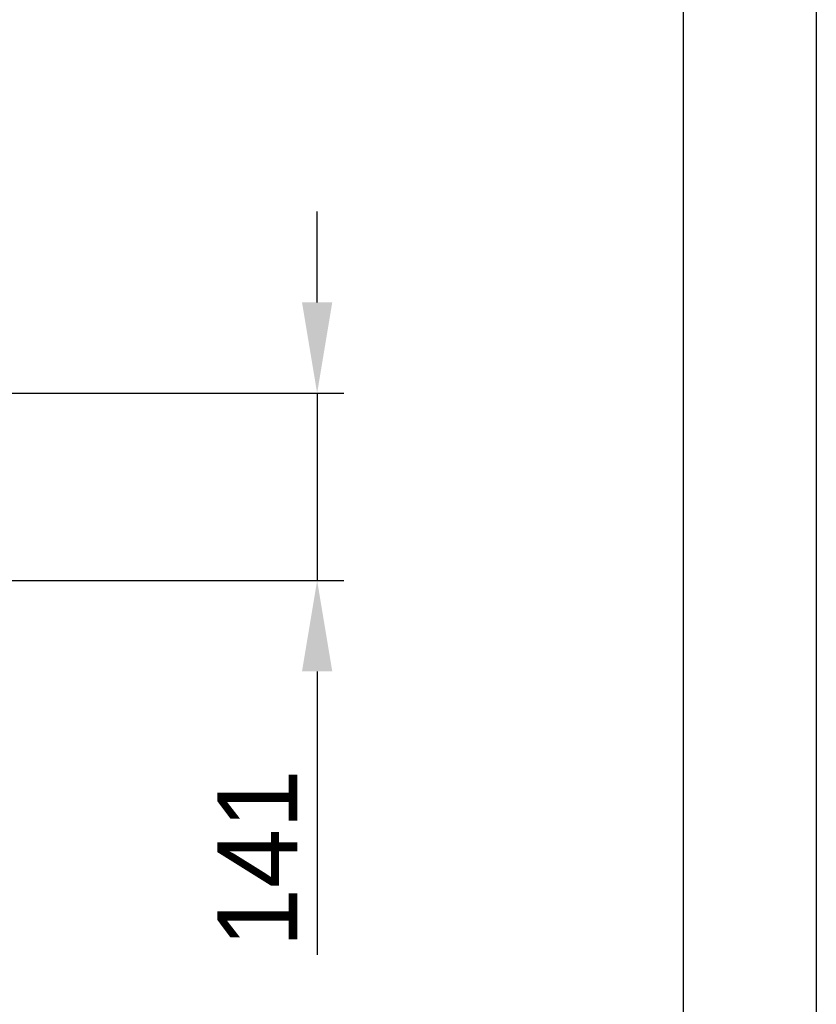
# Model space of a CAD drawing. Header units: millimetres. Extents: x 0 to 39025, y -31299 to 8400.
# Tile 197 of 209: x 17969 to 18568, y 1482 to 2222. Entities that reach past the tile are written whole.
import ezdxf

# ---------------------------------------------------------------- set-up
doc = ezdxf.new("R2010")
doc.units = ezdxf.units.MM
doc.header["$PDSIZE"] = -1
doc.layers.add('DIMENZIJE', color=4, linetype='Continuous')
doc.layers.add('FORMAT', color=7, linetype='Continuous')
doc.styles.add('SLDTEXTSTYLE6', font='txt')
doc.dimstyles.new('SLDDIMSTYLE0', dxfattribs={"dimtxt": 3, "dimasz": 3.414889, "dimexe": 0, "dimexo": 0.0625, "dimgap": 0.75, "dimtad": 1, "dimdec": 0, "dimlfac": 20, "dimrnd": 1e-09, "dimzin": 12, "dimdsep": 46, "dimtxsty": 'SLDTEXTSTYLE6', "dimsah": 1, "dimcen": 0.09, "dimadec": 0, "dimazin": 3, "dimtfac": 1, "dimtdec": 0, "dimtofl": 0, "dimtmove": 0, "dimatfit": 3, "dimfxl": 1, "dimfrac": 2, "dimtolj": 1, "dimtzin": 12, "dimarcsym": 0})

# ---------------------------------------------------------------- blocks, each defined once
blk = doc.blocks.new('*D19')
at = {"layer": 'Defpoints', "color": 0, "transparency": 16777216}
for p in [(17772.79, 1941.39), (17741.9, 1800.68), (18192.78, 1800.68)]:
    blk.add_point(p, dxfattribs=at)
at = {"layer": 'DIMENZIJE', "color": 0, "lineweight": -2, "transparency": 16777216}
for p, q in [((18192.78, 2009.69), (18192.78, 2077.99)), ((17774.04, 1941.39), (18212.78, 1941.39)), ((18192.78, 1941.39), (18192.78, 1800.68)), ((17743.15, 1800.68), (18212.78, 1800.68)), ((18192.78, 1732.38), (18192.78, 1519.39))]:
    blk.add_line(p, q, dxfattribs=at)
at = {"layer": 'DIMENZIJE', "color": 0, "transparency": 16777216}
for points in [[(18181.4, 2009.69), (18204.16, 2009.69), (18192.78, 1941.39)], [(18181.4, 1732.38), (18204.16, 1732.38), (18192.78, 1800.68)]]:
    blk.add_solid(points, dxfattribs=at)
at = {"layer": 'DIMENZIJE', "color": 0, "transparency": 16777216, "insert": (18147.78, 1591.74), "char_height": 60, "attachment_point": 5, "rotation": 90, "style": 'SLDTEXTSTYLE6'}
blk.add_mtext('\\A1;141', dxfattribs=at)

msp = doc.modelspace()

# ---------------------------------------------------------------- linework, layer by layer
at = {"layer": 'FORMAT', "ltscale": 27}
for p, q in [((18568.03, 8400), (18568.03, 0)), ((18468.03, 8300), (18468.03, 100))]:
    msp.add_line(p, q, dxfattribs=at)

# ---------------------------------------------------------------- dimensions: what is measured, and where the dimension line sits
at = {"layer": 'DIMENZIJE'}
dim = msp.add_linear_dim(base=(18192.78, 1800.68), p1=(17772.79, 1941.39), p2=(17741.9, 1800.68), angle=90, dimstyle='SLDDIMSTYLE0', override={"dimscale": 20, "dimexe": 1, "dimlfac": 1, "dimdle": 1, "dimtofl": 1}, dxfattribs=at)
dim.commit()
dim.dimension.update_dxf_attribs({"geometry": '*D19', "text_midpoint": (18147.78, 1591.74)})

doc.saveas('drawing.dxf')
